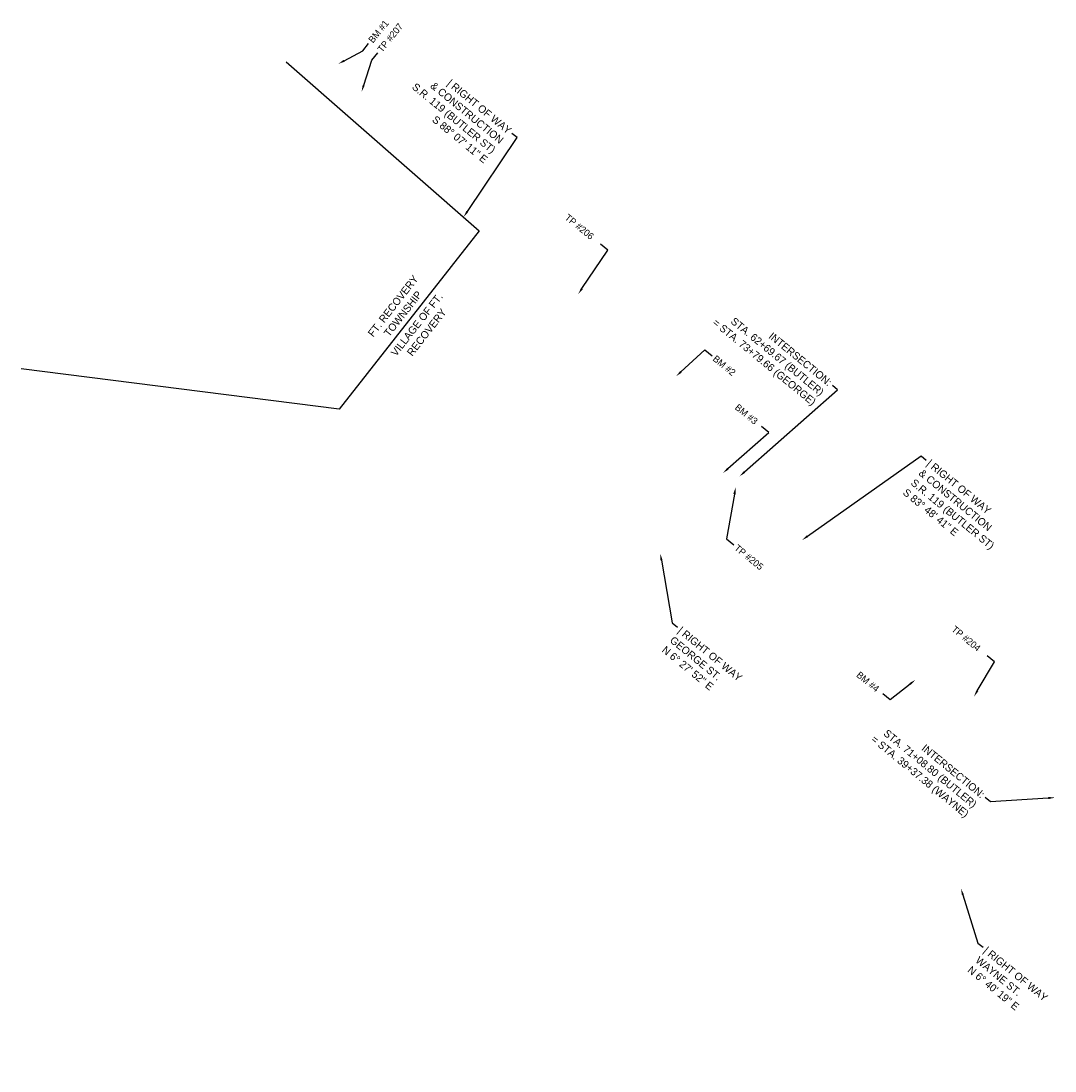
# Model space of a CAD drawing. Header units: feet. Extents: x 1437455 to 1441723, y 327613 to 332306.
# Tile 2 of 3: x 1438378 to 1440305, y 330350 to 332306. Entities that reach past the tile are written whole.
import ezdxf
from ezdxf import colors
from ezdxf.entities.mleader import LeaderData, LeaderLine
from ezdxf.math import Vec2, Vec3

# ---------------------------------------------------------------- set-up
doc = ezdxf.new("R2010")
doc.units = ezdxf.units.FT
doc.header["$MEASUREMENT"] = 0
doc.linetypes.add('corp', pattern=[0])
doc.layers.add('DV_X_Corp_Line', color=4, linetype='corp')
doc.layers.add('SHEET_TXT', color=9, linetype='Continuous')
doc.styles.add('Slanted-Normal', font='font31.shx', dxfattribs={"height": 0.14})

msp = doc.modelspace()

# ---------------------------------------------------------------- linework, layer by layer
at = {"layer": 'DV_X_Corp_Line'}
for points in [[(1438872.1, 332230.6), (1439231.8, 331915.6)], [(1439231.8, 331915.6), (1438970.8, 331582.8), (1438377.6, 331658.3)]]:
    msp.add_lwpolyline(points, dxfattribs=at)

# ---------------------------------------------------------------- texts
at = {"layer": 'DV_X_Corp_Line', "char_height": 14, "attachment_point": 5, "rotation": 51.9037, "style": 'Slanted-Normal'}
for s, insert in [('FT. RECOVERY\\PTOWNSHIP', (1439080.4, 331768)), ('VILLAGE OF FT. RECOVERY', (1439124.6, 331733.4))]:
    msp.add_mtext_dynamic_manual_height_columns(s, width=188.576, gutter_width=21, heights=[57.3], dxfattribs=dict(at, insert=insert))

# ---------------------------------------------------------------- leaders
at = {"layer": 'SHEET_TXT'}
ml = msp.add_multileader_mtext('Standard', dxfattribs=at)
ml.set_content('BM #1', color=256, style='Slanted-Normal')
ml.set_leader_properties()
ml.build(insert=Vec2(0, 0))
ml.multileader.update_dxf_attribs({"text_left_attachment_type": 2, "text_right_attachment_type": 2, "dogleg_length": 0.25, "arrow_head_size": 12.5, "scale": 100})
ctx = ml.context
ctx.base_point, ctx.scale, ctx.char_height, ctx.arrow_head_size, ctx.landing_gap_size, ctx.plane_origin, ctx.plane_x_axis, ctx.plane_y_axis = Vec3(1439025.5, 332264.4), 100, 12.5, 12.5, 5, Vec3(1439337.1, 332258.7), Vec3(0.633721, 0.773562), Vec3(-0.773562, 0.633721)
ctx.left_attachment, ctx.right_attachment = 2, 2
notes = []
notes.append((ctx, [(1, (1, 1, 0), (1439014.5, 332250.9), (0.633721, 0.773562), 17.5, [(0, [(1438969.2, 332226.5)], 0, [])])]))
ctx.mtext.insert, ctx.mtext.text_direction, ctx.mtext.rotation, ctx.mtext.flow_direction = Vec3(1439023.9, 332272.2), Vec3(0.633721, 0.773562), 0.884442, 5
ml = msp.add_multileader_mtext('Standard', dxfattribs=at)
ml.set_content('TP #207', color=256, style='Slanted-Normal')
ml.set_leader_properties()
ml.build(insert=Vec2(0, 0))
ml.multileader.update_dxf_attribs({"text_left_attachment_type": 2, "text_right_attachment_type": 2, "dogleg_length": 0.25, "arrow_head_size": 12.5, "scale": 100})
ctx = ml.context
ctx.base_point, ctx.scale, ctx.char_height, ctx.arrow_head_size, ctx.landing_gap_size, ctx.plane_origin, ctx.plane_x_axis, ctx.plane_y_axis = Vec3(1439042.6, 332247), 100, 12.5, 12.5, 5, Vec3(1439271, 332136.4), Vec3(0.633721, 0.773562), Vec3(-0.773562, 0.633721)
ctx.left_attachment, ctx.right_attachment = 2, 2
notes.append((ctx, [(1, (1, 1, 0), (1439031.5, 332233.4), (0.633721, 0.773562), 17.5, [(0, [(1439012.5, 332174.7)], 0, [])])]))
ctx.mtext.insert, ctx.mtext.text_direction, ctx.mtext.rotation, ctx.mtext.flow_direction = Vec3(1439040.9, 332254.8), Vec3(0.633721, 0.773562), 0.884442, 5
ml = msp.add_multileader_mtext('Standard', dxfattribs=at)
ml.set_content('| RIGHT OF WAY\\P& CONSTRUCTION\\PS.R. 119 (BUTLER ST)\\PS 88%%D 07\' 11" E', color=256, style='Slanted-Normal')
ml.set_leader_properties()
ml.build(insert=Vec2(0, 0))
ml.multileader.update_dxf_attribs({"dogleg_length": 0.125, "arrow_head_size": 12.5, "scale": 100})
ctx = ml.context
ctx.base_point, ctx.scale, ctx.char_height, ctx.arrow_head_size, ctx.landing_gap_size, ctx.plane_origin, ctx.plane_x_axis, ctx.plane_y_axis = Vec3(1439122, 332236.8), 100, 14, 12.5, 5, Vec3(1439053.7, 331908.5), Vec3(0.773562, -0.633721), Vec3(0.633721, 0.773562)
ctx.text_align_type = 2
notes.append((ctx, [(0, (1, 1, 0), (1439302.4, 332089), (-0.773562, 0.633721), 12.5, [(0, [(1439202.6, 331941.2)], 0, [])])]))
ctx.mtext.insert, ctx.mtext.text_direction, ctx.mtext.rotation, ctx.mtext.alignment, ctx.mtext.flow_direction = Vec3(1439293.3, 332105.5), Vec3(0.773562, -0.633721), 5.596831, 3, 5
ml = msp.add_multileader_mtext('Standard', dxfattribs=at)
ml.set_content('TP #206', color=256, style='Slanted-Normal')
ml.set_leader_properties()
ml.build(insert=Vec2(0, 0))
ml.multileader.update_dxf_attribs({"text_left_attachment_type": 2, "text_right_attachment_type": 2, "dogleg_length": 0.25, "arrow_head_size": 12.5, "scale": 100})
ctx = ml.context
ctx.base_point, ctx.scale, ctx.char_height, ctx.arrow_head_size, ctx.landing_gap_size, ctx.plane_origin, ctx.plane_x_axis, ctx.plane_y_axis = Vec3(1439390.2, 331946), 100, 12.5, 12.5, 5, Vec3(1439255, 331682.6), Vec3(0.773562, -0.633721), Vec3(0.633721, 0.773562)
ctx.left_attachment, ctx.right_attachment = 2, 2
notes.append((ctx, [(0, (1, 1, 0), (1439471.3, 331879.6), (-0.773562, 0.633721), 17.5, [(0, [(1439416.2, 331797.3)], 0, [])])]))
ctx.mtext.insert, ctx.mtext.text_direction, ctx.mtext.rotation, ctx.mtext.flow_direction = Vec3(1439398, 331947.7), Vec3(0.773562, -0.633721), 5.596831, 5
ml = msp.add_multileader_mtext('Standard', dxfattribs=at)
ml.set_content('INTERSECTION:\\PSTA. 62+69.67 (BUTLER)\\P= STA. 73+79.66 (GEORGE)', color=256, style='Slanted-Normal')
ml.set_leader_properties()
ml.build(insert=Vec2(0, 0))
ml.multileader.update_dxf_attribs({"dogleg_length": 0.125, "arrow_head_size": 12.5, "scale": 100})
ctx = ml.context
ctx.base_point, ctx.scale, ctx.char_height, ctx.arrow_head_size, ctx.landing_gap_size, ctx.plane_origin, ctx.plane_x_axis, ctx.plane_y_axis = Vec3(1439671.2, 331806.6), 100, 14, 12.5, 5, Vec3(1439770.9, 331478.2), Vec3(0.773562, -0.633721), Vec3(0.633721, 0.773562)
ctx.text_align_type = 2
notes.append((ctx, [(0, (1, 1, 0), (1439899.8, 331619.3), (-0.773562, 0.633721), 12.5, [(0, [(1439717, 331457.8)], 0, [])])]))
ctx.mtext.insert, ctx.mtext.text_direction, ctx.mtext.rotation, ctx.mtext.alignment, ctx.mtext.flow_direction = Vec3(1439890.7, 331635.8), Vec3(0.773562, -0.633721), 5.596831, 3, 5
ml = msp.add_multileader_mtext('Standard', dxfattribs=at)
ml.set_content('BM #2', color=256, style='Slanted-Normal')
ml.set_leader_properties()
ml.build(insert=Vec2(0, 0))
ml.multileader.update_dxf_attribs({"text_left_attachment_type": 2, "text_right_attachment_type": 2, "dogleg_length": 0.25, "arrow_head_size": 12.5, "scale": 100})
ctx = ml.context
ctx.base_point, ctx.scale, ctx.char_height, ctx.arrow_head_size, ctx.landing_gap_size, ctx.plane_origin, ctx.plane_x_axis, ctx.plane_y_axis = Vec3(1439666, 331682.7), 100, 12.5, 12.5, 5, Vec3(1439656.8, 331393.6), Vec3(0.773562, -0.633721), Vec3(0.633721, 0.773562)
ctx.left_attachment, ctx.right_attachment = 2, 2
notes.append((ctx, [(1, (1, 1, 0), (1439652.4, 331693.8), (0.773562, -0.633721), 17.5, [(0, [(1439598.6, 331644.2)], 0, [])])]))
ctx.mtext.insert, ctx.mtext.text_direction, ctx.mtext.rotation, ctx.mtext.flow_direction = Vec3(1439673.8, 331684.4), Vec3(0.773562, -0.633721), 5.596831, 5
ml = msp.add_multileader_mtext('Standard', dxfattribs=at)
ml.set_content('BM #3', color=256, style='Slanted-Normal')
ml.set_leader_properties()
ml.build(insert=Vec2(0, 0))
ml.multileader.update_dxf_attribs({"text_left_attachment_type": 2, "text_right_attachment_type": 2, "dogleg_length": 0.25, "arrow_head_size": 12.5, "scale": 100})
ctx = ml.context
ctx.base_point, ctx.scale, ctx.char_height, ctx.arrow_head_size, ctx.landing_gap_size, ctx.plane_origin, ctx.plane_x_axis, ctx.plane_y_axis = Vec3(1439707.1, 331592.1), 100, 12.5, 12.5, 5, Vec3(1439530.6, 331228.8), Vec3(0.773562, -0.633721), Vec3(0.633721, 0.773562)
ctx.left_attachment, ctx.right_attachment = 2, 2
notes.append((ctx, [(0, (1, 1, 0), (1439771.5, 331539.5), (-0.773562, 0.633721), 17.5, [(0, [(1439686.1, 331463.9)], 0, [])])]))
ctx.mtext.insert, ctx.mtext.text_direction, ctx.mtext.rotation, ctx.mtext.flow_direction = Vec3(1439715, 331593.8), Vec3(0.773562, -0.633721), 5.596831, 5
ml = msp.add_multileader_mtext('Standard', dxfattribs=at)
ml.set_content('| RIGHT OF WAY\\P& CONSTRUCTION\\PS.R. 119 (BUTLER ST)\\PS 83%%D 48\' 41" E', color=256, style='Slanted-Normal')
ml.set_leader_properties()
ml.build(insert=Vec2(0, 0))
ml.multileader.update_dxf_attribs({"dogleg_length": 0.125, "arrow_head_size": 12.5, "scale": 100})
ctx = ml.context
ctx.base_point, ctx.scale, ctx.char_height, ctx.arrow_head_size, ctx.landing_gap_size, ctx.plane_origin, ctx.plane_x_axis, ctx.plane_y_axis = Vec3(1440065.1, 331488.1), 100, 14, 12.5, 5, Vec3(1440020.7, 331185.5), Vec3(0.773562, -0.633721), Vec3(0.633721, 0.773562)
notes.append((ctx, [(1, (1, 1, 0), (1440055.4, 331496), (0.773562, -0.633721), 12.5, [(0, [(1439833.6, 331339)], 0, [])])]))
ctx.mtext.insert, ctx.mtext.text_direction, ctx.mtext.rotation, ctx.mtext.flow_direction = Vec3(1440073.4, 331490.3), Vec3(0.773562, -0.633721), 5.596831, 5
ml = msp.add_multileader_mtext('Standard', dxfattribs=at)
ml.set_content('TP #205', color=256, style='Slanted-Normal')
ml.set_leader_properties()
ml.build(insert=Vec2(0, 0))
ml.multileader.update_dxf_attribs({"text_left_attachment_type": 2, "text_right_attachment_type": 2, "dogleg_length": 0.25, "arrow_head_size": 12.5, "scale": 100})
ctx = ml.context
ctx.base_point, ctx.scale, ctx.char_height, ctx.arrow_head_size, ctx.landing_gap_size, ctx.plane_origin, ctx.plane_x_axis, ctx.plane_y_axis = Vec3(1439706.2, 331330.1), 100, 12.5, 12.5, 5, Vec3(1439590, 331169.8), Vec3(0.773562, -0.633721), Vec3(0.633721, 0.773562)
ctx.left_attachment, ctx.right_attachment = 2, 2
notes.append((ctx, [(1, (1, 1, 0), (1439692.7, 331341.2), (0.773562, -0.633721), 17.5, [(0, [(1439709.6, 331437.2)], 0, [])])]))
ctx.mtext.insert, ctx.mtext.text_direction, ctx.mtext.rotation, ctx.mtext.flow_direction = Vec3(1439714, 331331.8), Vec3(0.773562, -0.633721), 5.596831, 5
ml = msp.add_multileader_mtext('Standard', dxfattribs=at)
ml.set_content('| RIGHT OF WAY\\PGEORGE ST.\\PN 6%%D 27\' 52" E', color=256, style='Slanted-Normal')
ml.set_leader_properties()
ml.build(insert=Vec2(0, 0))
ml.multileader.update_dxf_attribs({"dogleg_length": 0.125, "arrow_head_size": 12.5, "scale": 100})
ctx = ml.context
ctx.base_point, ctx.scale, ctx.char_height, ctx.arrow_head_size, ctx.landing_gap_size, ctx.plane_origin, ctx.plane_x_axis, ctx.plane_y_axis = Vec3(1439601.1, 331176.6), 100, 14, 12.5, 5, Vec3(1439580.5, 330919), Vec3(0.773562, -0.633721), Vec3(0.633721, 0.773562)
notes.append((ctx, [(1, (1, 1, 0), (1439591.4, 331184.5), (0.773562, -0.633721), 12.5, [(0, [(1439569.2, 331314)], 0, [])])]))
ctx.mtext.insert, ctx.mtext.text_direction, ctx.mtext.rotation, ctx.mtext.flow_direction = Vec3(1439609.4, 331178.8), Vec3(0.773562, -0.633721), 5.596831, 5
ml = msp.add_multileader_mtext('Standard', dxfattribs=at)
ml.set_content('TP #204', color=256, style='Slanted-Normal')
ml.set_leader_properties()
ml.build(insert=Vec2(0, 0))
ml.multileader.update_dxf_attribs({"text_left_attachment_type": 2, "text_right_attachment_type": 2, "dogleg_length": 0.25, "arrow_head_size": 12.5, "scale": 100})
ctx = ml.context
ctx.base_point, ctx.scale, ctx.char_height, ctx.arrow_head_size, ctx.landing_gap_size, ctx.plane_origin, ctx.plane_x_axis, ctx.plane_y_axis = Vec3(1440111.2, 331178.6), 100, 12.5, 12.5, 5, Vec3(1439962.7, 330967.1), Vec3(0.773562, -0.633721), Vec3(0.633721, 0.773562)
ctx.left_attachment, ctx.right_attachment = 2, 2
notes.append((ctx, [(0, (1, 1, 0), (1440192, 331112.4), (-0.773562, 0.633721), 17.5, [(0, [(1440153.9, 331047.2)], 0, [])])]))
ctx.mtext.insert, ctx.mtext.text_direction, ctx.mtext.rotation, ctx.mtext.flow_direction = Vec3(1440119, 331180.3), Vec3(0.773562, -0.633721), 5.596831, 5
ml = msp.add_multileader_mtext('Standard', dxfattribs=at)
ml.set_content('BM #4', color=256, style='Slanted-Normal')
ml.set_leader_properties()
ml.build(insert=Vec2(0, 0))
ml.multileader.update_dxf_attribs({"text_left_attachment_type": 2, "text_right_attachment_type": 2, "dogleg_length": 0.25, "arrow_head_size": 12.5, "scale": 100})
ctx = ml.context
ctx.base_point, ctx.scale, ctx.char_height, ctx.arrow_head_size, ctx.landing_gap_size, ctx.plane_origin, ctx.plane_x_axis, ctx.plane_y_axis = Vec3(1439933.7, 331093.5), 100, 12.5, 12.5, 5, Vec3(1439789.4, 330759.1), Vec3(0.773562, -0.633721), Vec3(0.633721, 0.773562)
ctx.left_attachment, ctx.right_attachment = 2, 2
notes.append((ctx, [(0, (1, 1, 0), (1439997.7, 331041.1), (-0.773562, 0.633721), 17.5, [(0, [(1440044.7, 331078.6)], 0, [])])]))
ctx.mtext.insert, ctx.mtext.text_direction, ctx.mtext.rotation, ctx.mtext.flow_direction = Vec3(1439941.5, 331095.2), Vec3(0.773562, -0.633721), 5.596831, 5
ml = msp.add_multileader_mtext('Standard', dxfattribs=at)
ml.set_content('INTERSECTION:\\PSTA. 71+08.80 (BUTLER)\\P= STA. 39+37.38 (WAYNE)', color=256, style='Slanted-Normal')
ml.set_leader_properties()
ml.build(insert=Vec2(0, 0))
ml.multileader.update_dxf_attribs({"dogleg_length": 0.125, "arrow_head_size": 12.5, "scale": 100})
ctx = ml.context
ctx.base_point, ctx.scale, ctx.char_height, ctx.arrow_head_size, ctx.landing_gap_size, ctx.plane_origin, ctx.plane_x_axis, ctx.plane_y_axis = Vec3(1439966.1, 331030.5), 100, 14, 12.5, 5, Vec3(1439746.5, 330542.5), Vec3(0.773562, -0.633721), Vec3(0.633721, 0.773562)
ctx.text_align_type = 2
notes.append((ctx, [(0, (1, 1, 0), (1440184.7, 330851.4), (-0.773562, 0.633721), 12.5, [(0, [(1440305, 330859.1)], 0, [])])]))
ctx.mtext.insert, ctx.mtext.text_direction, ctx.mtext.rotation, ctx.mtext.alignment, ctx.mtext.flow_direction = Vec3(1440175.6, 330867.9), Vec3(0.773562, -0.633721), 5.596831, 3, 5
ml = msp.add_multileader_mtext('Standard', dxfattribs=at)
ml.set_content('| RIGHT OF WAY\\PWAYNE ST.\\PN 6%%D 40\' 19" E', color=256, style='Slanted-Normal')
ml.set_leader_properties()
ml.build(insert=Vec2(0, 0))
ml.multileader.update_dxf_attribs({"dogleg_length": 0.125, "arrow_head_size": 12.5, "scale": 100})
ctx = ml.context
ctx.base_point, ctx.scale, ctx.char_height, ctx.arrow_head_size, ctx.landing_gap_size, ctx.plane_origin, ctx.plane_x_axis, ctx.plane_y_axis = Vec3(1440170.9, 330580.2), 100, 14, 12.5, 5, Vec3(1440134, 330317.8), Vec3(0.773562, -0.633721), Vec3(0.633721, 0.773562)
notes.append((ctx, [(1, (1, 1, 0), (1440161.2, 330588.1), (0.773562, -0.633721), 12.5, [(0, [(1440129.7, 330689.8)], 0, [])])]))
ctx.mtext.insert, ctx.mtext.text_direction, ctx.mtext.rotation, ctx.mtext.flow_direction = Vec3(1440179.2, 330582.4), Vec3(0.773562, -0.633721), 5.596831, 5
for ctx, leaders in notes:
    for number, flags, end, landing, length, lines in leaders:
        leader = LeaderData()
        leader.index, (leader.has_last_leader_line, leader.has_dogleg_vector, leader.attachment_direction) = number, flags
        leader.last_leader_point, leader.dogleg_vector, leader.dogleg_length = Vec3(end), Vec3(landing), length
        for number, points, colour, breaks in lines:
            line = LeaderLine()
            line.index, line.vertices, line.color, line.breaks = number, Vec3.list(points), colors.encode_raw_color(colour), breaks
            leader.lines.append(line)
        ctx.leaders.append(leader)

doc.saveas('drawing.dxf')
